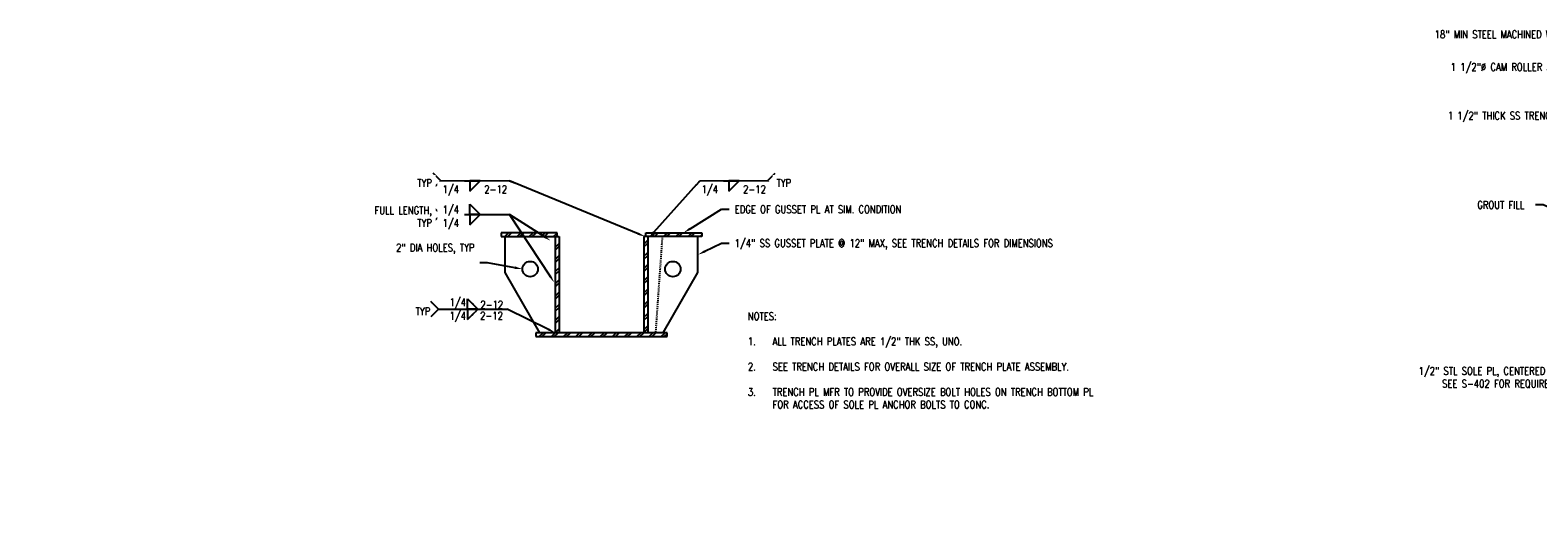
# Model space of a CAD drawing. Header units: inches. Extents: x -95 to 872, y 73 to 257.
# Tile 1 of 31: x -95 to 100, y 83 to 146. Entities that reach past the tile are written whole.
import ezdxf
from ezdxf import colors
from ezdxf.entities.mleader import LeaderData, LeaderLine
from ezdxf.math import Vec2, Vec3

# ---------------------------------------------------------------- set-up
doc = ezdxf.new("R2010")
doc.units = ezdxf.units.IN
doc.header["$MEASUREMENT"] = 0
doc.linetypes.add('Dash', pattern=[0.25, 0.125, -0.125])
for name, color, linetype in [('A-ANNO-NOTE', 2, 'Continuous'), ('G-ANNO-TEXT', 2, 'Continuous'), ('M-DETL-PATT', 1, 'Continuous'), ('S-ANNO-NOTE', 2, 'Continuous'), ('S-ANNO-SYMB', 2, 'Continuous'), ('S-DETL-HDLN', 1, 'Dash'), ('S-DETL-MEDM', 3, 'Continuous')]:
    doc.layers.add(name, color=color, linetype=linetype)
doc.styles.add('Annotative', font='romans.shx', dxfattribs={"width": 0.8, "height": 0.125})
pattern_1 = [(45, (-65.8567, 36.7482), (-0.79196, 0.79196), []), (45, (-65.8567, 37.9482), (-0.79196, 0.79196), [])]

# ---------------------------------------------------------------- blocks, each defined once
blk = doc.blocks.new('HDR-Si_Weld-Symbol - Both-1969896-TRENCH ASSEMBLY AND WELDMENT')
at = {"layer": 'A-ANNO-NOTE'}
for p, q in [((-0.437, 0), (-0.563, 0.125)), ((-0.437, 0), (-0.563, -0.125)), ((0.031, 0.169), (0.2, 0)), ((0.031, 0), (0.031, 0.169)), ((-0.437, 0), (0.671, 0)), ((0.2, 0), (0.031, 0)), ((0.031, -0.169), (0.2, 0)), ((0.031, 0), (0.031, -0.169)), ((0.2, 0), (0.031, 0))]:
    blk.add_line(p, q, dxfattribs=at)
blk = doc.blocks.new('HDR-Si_Weld-Symbol - Bottom-1969900-TRENCH ASSEMBLY AND WELDMENT')
at = {"layer": 'A-ANNO-NOTE'}
for p, q in [((-0.437, 0), (-0.563, 0.125)), ((-0.437, 0), (-0.563, -0.125)), ((-0.437, 0), (0.671, 0)), ((0.031, -0.169), (0.2, 0)), ((0.031, 0), (0.031, -0.169)), ((0.2, 0), (0.031, 0))]:
    blk.add_line(p, q, dxfattribs=at)
blk = doc.blocks.new('HDR-Si_Weld-Symbol - Bottom-1969904-TRENCH ASSEMBLY AND WELDMENT')
at = {"layer": 'A-ANNO-NOTE'}
for p, q in [((0.661, 0), (0.786, 0.125)), ((-0.437, 0), (0.671, 0)), ((0.031, -0.169), (0.2, 0)), ((0.031, 0), (0.031, -0.169)), ((0.2, 0), (0.031, 0)), ((0.661, 0), (0.786, -0.125))]:
    blk.add_line(p, q, dxfattribs=at)

msp = doc.modelspace()

# ---------------------------------------------------------------- hatches: boundary and pattern name
at = {"layer": 'M-DETL-PATT', "lineweight": -3}
h = msp.add_hatch(dxfattribs=at)
h.set_pattern_fill('FP_1', color=8, style=0, pattern_type=2)
h.set_pattern_definition(pattern_1)
h.paths.add_polyline_path([(-8.3115, 119.4337), (-8.3115, 119.9337), (-15.5615, 119.9337), (-15.5615, 119.4337), (-15.3115, 119.4337)])
h.paths.add_polyline_path([(-27.0615, 119.4337), (-27.0615, 119.9337), (-34.3115, 119.9337), (-34.3115, 119.4337), (-27.3115, 119.4337)])
h = msp.add_hatch(dxfattribs=at)
h.set_pattern_fill('FP_1', color=8, style=0, pattern_type=2)
h.set_pattern_definition(pattern_1)
h.paths.add_polyline_path([(-15.3115, 106.9665), (-15.3115, 119.4337), (-15.8115, 119.4337), (-15.8115, 106.9665)])
h.paths.add_polyline_path([(-26.8115, 106.9665), (-26.8115, 119.4337), (-27.3115, 119.4337), (-27.3115, 106.9665)])
h = msp.add_hatch(dxfattribs=at)
h.set_pattern_fill('FP_1', color=8, style=0, pattern_type=2)
h.set_pattern_definition(pattern_1)
h.paths.add_polyline_path([(-12.8115, 106.4665), (-12.8115, 106.9665), (-29.8115, 106.9665), (-29.8115, 106.4665)])

# ---------------------------------------------------------------- linework, layer by layer
at = {"layer": 'S-DETL-HDLN', "lineweight": -3}
msp.add_line((-13.4435, 119.4337), (-14.3187, 106.9665), dxfattribs=at)
at = {"layer": 'S-DETL-MEDM', "lineweight": -3}
for p, q in [((-27.0615, 119.9337), (-34.3115, 119.9337)), ((-34.3115, 119.9337), (-34.3115, 119.4337)), ((-34.3115, 119.4337), (-26.8115, 119.4337)), ((-33.8115, 114.7608), (-33.8115, 119.4337)), ((-27.3115, 119.4337), (-27.3115, 106.9665)), ((-27.0615, 119.4337), (-27.0615, 119.9337)), ((-26.8115, 119.4337), (-26.8115, 106.9665)), ((-8.3115, 119.4337), (-15.8115, 119.4337)), ((-15.8115, 119.4337), (-15.8115, 106.9665)), ((-15.5615, 119.4337), (-15.5615, 119.9337)), ((-15.5615, 119.9337), (-8.3115, 119.9337)), ((-15.3115, 119.4337), (-15.3115, 106.9665)), ((-8.8115, 114.7608), (-8.8115, 119.4337)), ((-8.3115, 119.9337), (-8.3115, 119.4337)), ((-29.3115, 106.9665), (-33.8115, 114.7608)), ((-13.3115, 106.9665), (-8.8115, 114.7608)), ((-12.8115, 106.9665), (-29.8115, 106.9665)), ((-29.8115, 106.9665), (-29.8115, 106.4665)), ((-29.8115, 106.4665), (-12.8115, 106.4665)), ((-12.8115, 106.4665), (-12.8115, 106.9665))]:
    msp.add_line(p, q, dxfattribs=at)
for centre in [(-30.5615, 115.2222), (-12.0615, 115.2222)]:
    msp.add_circle(centre, 1, dxfattribs=at)

# ---------------------------------------------------------------- block references
at = {"layer": 'A-ANNO-NOTE', "lineweight": -3, "xscale": 8, "yscale": 8, "zscale": 8}
for name, p in [('HDR-Si_Weld-Symbol - Bottom-1969904-TRENCH ASSEMBLY AND WELDMENT', (-5.0716, 126.6732)), ('HDR-Si_Weld-Symbol - Both-1969896-TRENCH ASSEMBLY AND WELDMENT', (-38.6331, 122.2947))]:
    msp.add_blockref(name, p, dxfattribs=at)

# ---------------------------------------------------------------- texts
at = {"layer": 'A-ANNO-NOTE', "lineweight": -3, "char_height": 1, "line_spacing_factor": 0.981704, "style": 'Annotative', "bg_fill": 2}
for s, insert, width, attachment_point in [('\\pxt3.2,6.4,9.6,12.8,16,19.2,22.4,25.6,28.8,32,35.2,38.4,41.6,44.8,48,51.2,54.4,57.6,60.8,64,67.2,70.4,73.6,76.8,80,83.2,86.4,89.6,92.8,96,99.2,102.4;{TYP}', (-43.5222, 109.7538), 2.217323, 6), ('\\pxqc,t3.2,6.4,9.6,12.8,16,19.2,22.4,25.6,28.8,32,35.2,38.4,41.6,44.8,48,51.2,54.4,57.6,60.8,64,67.2,70.4,73.6,76.8,80,83.2,86.4,89.6,92.8,96,99.2,102.4;{1/4}', (-39.9668, 109.6597), 2.499528, 2)]:
    msp.add_mtext(s, dxfattribs=dict(at, insert=insert, width=width, attachment_point=attachment_point))
at = {"layer": 'G-ANNO-TEXT', "lineweight": -3, "insert": (-2.3379, 109.614), "char_height": 1, "width": 50.534803, "attachment_point": 1, "line_spacing_factor": 0.981704, "style": 'Annotative', "bg_fill": 2}
msp.add_mtext('\\pxt3.2,6.4,9.6,12.8,16,19.2,22.4,25.6,28.8,32,35.2,38.4,41.6,44.8,48,51.2,54.4,57.6,60.8,64,67.2,70.4,73.6,76.8,80,83.2,86.4,89.6,92.8,96,99.2,102.4;NOTES:\\P\\P\\pi-3.2,l3.2;1.^IALL TRENCH PLATES ARE 1/2" THK SS, UNO.\\P\\pi0,l0,t6.4,9.6,12.8,16,19.2,22.4,25.6,28.8,32,35.2,38.4,41.6,44.8,48,51.2,54.4,57.6,60.8,64,67.2,70.4,73.6,76.8,80,83.2,86.4,89.6,92.8,96,99.2,102.4;\\P\\pi-3.2,l3.2,t3.2,6.4,9.6,12.8,16,19.2,22.4,25.6,28.8,32,35.2,38.4,41.6,44.8,48,51.2,54.4,57.6,60.8,64,67.2,70.4,73.6,76.8,80,83.2,86.4,89.6,92.8,96,99.2,102.4;2.^ISEE TRENCH DETAILS FOR OVERALL SIZE OF TRENCH PLATE ASSEMBLY.\\P\\pi0,l0,t6.4,9.6,12.8,16,19.2,22.4,25.6,28.8,32,35.2,38.4,41.6,44.8,48,51.2,54.4,57.6,60.8,64,67.2,70.4,73.6,76.8,80,83.2,86.4,89.6,92.8,96,99.2,102.4;\\P\\pi-3.2,l3.2,t3.2,6.4,9.6,12.8,16,19.2,22.4,25.6,28.8,32,35.2,38.4,41.6,44.8,48,51.2,54.4,57.6,60.8,64,67.2,70.4,73.6,76.8,80,83.2,86.4,89.6,92.8,96,99.2,102.4;3.^ITRENCH PL MFR TO PROVIDE OVERSIZE BOLT HOLES ON TRENCH BOTTOM PL FOR ACCESS OF SOLE PL ANCHOR BOLTS TO CONC.', dxfattribs=at)

# ---------------------------------------------------------------- leaders
at = {"layer": 'S-ANNO-NOTE', "lineweight": -3}
ml = msp.add_multileader_mtext('Standard', dxfattribs=at)
ml.set_content('18" MIN STEEL MACHINED WHEELS', color=256, style='Annotative')
ml.set_leader_properties(color=1, linetype='ByLayer', lineweight=-1)
ml.build(insert=Vec2(0, 0))
ml.multileader.update_dxf_attribs({"text_right_attachment_type": 3, "dogleg_length": 0.125, "arrow_head_size": 1, "scale": 8})
ctx = ml.context
ctx.base_point, ctx.scale, ctx.char_height, ctx.arrow_head_size, ctx.landing_gap_size, ctx.plane_origin = Vec3(89.003, 145.6516), 8, 1, 1, 0.72, Vec3(121.3942, 132.7183)
ctx.right_attachment, ctx.text_align_type = 3, 2
notes = []
notes.append((ctx, [(1, (1, 1, 0), (106.9858, 143.7945), (-1, 0), 1, [(0, [(118.1944, 138.5209)], 0, [])])]))
ctx.mtext.insert, ctx.mtext.width, ctx.mtext.alignment, ctx.mtext.flow_direction = Vec3(105.2658, 146.1516), 15.781161, 3, 5
ml = msp.add_multileader_mtext('Standard', dxfattribs=at)
ml.set_content('\\A1;1 1/2"%%C CAM ROLLER 3" LONG', color=256, style='Annotative')
ml.set_leader_properties(color=1, linetype='ByLayer', lineweight=-1)
ml.build(insert=Vec2(0, 0))
ml.multileader.update_dxf_attribs({"text_right_attachment_type": 3, "dogleg_length": 0.125, "arrow_head_size": 1, "scale": 8})
ctx = ml.context
ctx.base_point, ctx.scale, ctx.char_height, ctx.arrow_head_size, ctx.landing_gap_size, ctx.plane_origin = Vec3(91.7839, 141.4289), 8, 1, 1, 0.72, Vec3(103.4192, 158.4318)
ctx.right_attachment, ctx.text_align_type = 3, 2
notes.append((ctx, [(0, (1, 1, 0), (107.5192, 139.3813), (-1, 0), 1, [(0, [(113.3189, 137.556)], 0, [])])]))
ctx.mtext.insert, ctx.mtext.width, ctx.mtext.alignment, ctx.mtext.flow_direction = Vec3(105.7992, 141.9289), 15.133283, 3, 5
ml = msp.add_multileader_mtext('Standard', dxfattribs=at)
ml.set_content('\\A1;1 1/2" THICK SS TRENCH PLATE', color=256, style='Annotative')
ml.set_leader_properties(color=1, linetype='ByLayer', lineweight=-1)
ml.build(insert=Vec2(0, 0))
ml.multileader.update_dxf_attribs({"text_right_attachment_type": 3, "dogleg_length": 0.125, "arrow_head_size": 1, "scale": 8})
ctx = ml.context
ctx.base_point, ctx.scale, ctx.char_height, ctx.arrow_head_size, ctx.landing_gap_size, ctx.plane_origin = Vec3(94.8696, 135.1169), 8, 1, 1, 0.72, Vec3(103.4192, 154.718)
ctx.right_attachment, ctx.text_align_type = 3, 2
notes.append((ctx, [(0, (1, 1, 0), (107.9001, 133.2597), (-1, 0), 1, [(0, [(111.0595, 129.5719)], 0, [])])]))
ctx.mtext.insert, ctx.mtext.width, ctx.mtext.alignment, ctx.mtext.flow_direction = Vec3(106.1801, 135.6169), 14.190132, 3, 5
ml = msp.add_multileader_mtext('Standard', dxfattribs=at)
ml.set_content('\\A1;EDGE OF GUSSET PL AT SIM. CONDITION', color=256, style='Annotative')
ml.set_leader_properties(color=1, linetype='ByLayer', lineweight=-1)
ml.build(insert=Vec2(0, 0))
ml.multileader.update_dxf_attribs({"text_right_attachment_type": 3, "dogleg_length": 0.125, "arrow_head_size": 1, "scale": 8})
ctx = ml.context
ctx.base_point, ctx.scale, ctx.char_height, ctx.arrow_head_size, ctx.landing_gap_size, ctx.plane_origin = Vec3(-4.7604, 122.9728), 8, 1, 1, 0.72, Vec3(-9.4291, 129.7476)
ctx.right_attachment = 3
notes.append((ctx, [(0, (1, 1, 0), (-5.7604, 122.9728), (1, 0), 1, [(0, [(-10.669, 119.9337)], 0, [])])]))
ctx.mtext.insert, ctx.mtext.width, ctx.mtext.flow_direction = Vec3(-4.0404, 123.4728), 16.133644, 5
ml = msp.add_multileader_mtext('Standard', dxfattribs=at)
ml.set_content('\\A1;GROUT FILL', color=256, style='Annotative')
ml.set_leader_properties(color=1, linetype='ByLayer', lineweight=-1)
ml.build(insert=Vec2(0, 0))
ml.multileader.update_dxf_attribs({"text_right_attachment_type": 3, "dogleg_length": 0.125, "arrow_head_size": 1, "scale": 8})
ctx = ml.context
ctx.base_point, ctx.scale, ctx.char_height, ctx.arrow_head_size, ctx.landing_gap_size, ctx.plane_origin = Vec3(91.5172, 123.5452), 8, 1, 1, 0.72, Vec3(103.4192, 149.1118)
ctx.right_attachment = 3
notes.append((ctx, [(0, (1, 1, 0), (100.7763, 123.5452), (-1, 0), 1, [(0, [(115.5078, 116.7662)], 0, [])])]))
ctx.mtext.insert, ctx.mtext.width, ctx.mtext.flow_direction = Vec3(92.2372, 124.0452), 7.934611, 5
ml = msp.add_multileader_mtext('Standard', dxfattribs=at)
ml.set_content('\\A1;1/4" SS GUSSET PLATE @ 12" MAX, SEE TRENCH DETAILS FOR DIMENSIONS', color=256, style='Annotative')
ml.set_leader_properties(color=1, linetype='ByLayer', lineweight=-1)
ml.build(insert=Vec2(0, 0))
ml.multileader.update_dxf_attribs({"text_right_attachment_type": 3, "dogleg_length": 0.125, "arrow_head_size": 1, "scale": 8})
ctx = ml.context
ctx.base_point, ctx.scale, ctx.char_height, ctx.arrow_head_size, ctx.landing_gap_size, ctx.plane_origin = Vec3(-4.7604, 118.5836), 8, 1, 1, 0.72, Vec3(-10.2725, 116.3643)
ctx.right_attachment = 3
notes.append((ctx, [(0, (1, 1, 0), (-5.7604, 118.5836), (1, 0), 1, [(0, [(-8.8115, 117.0829)], 0, [])])]))
ctx.mtext.insert, ctx.mtext.width, ctx.mtext.flow_direction = Vec3(-4.0404, 119.0836), 16.133644, 5
ml = msp.add_multileader_mtext('Standard', dxfattribs=at)
ml.set_content('\\A1;1/2" STL SOLE PL, CENTERED IN TRENCH SEE S-402 FOR REQUIRED SPACING', color=256, style='Annotative')
ml.set_leader_properties(color=1, linetype='ByLayer', lineweight=-1)
ml.build(insert=Vec2(0, 0))
ml.multileader.update_dxf_attribs({"text_right_attachment_type": 3, "dogleg_length": 0.125, "arrow_head_size": 1, "scale": 8})
ctx = ml.context
ctx.base_point, ctx.scale, ctx.char_height, ctx.arrow_head_size, ctx.landing_gap_size, ctx.plane_origin = Vec3(239.4283, 86.4902), 8, 1, 1, 0.72, Vec3(263.8011, 95.9234)
ctx.right_attachment, ctx.text_align_type = 3, 2
notes.append((ctx, [(0, (1, 1, 0), (260.4588, 82.9663), (-1, 0), 1, [(0, [(263.8011, 95.9234)], 0, [])])]))
ctx.mtext.insert, ctx.mtext.width, ctx.mtext.alignment, ctx.mtext.flow_direction = Vec3(258.7388, 87.0378), 20.521549, 3, 5
at = {"layer": 'S-ANNO-SYMB', "lineweight": -3}
ml = msp.add_multileader_mtext('Standard', dxfattribs=at)
ml.set_content('', color=256, style='Annotative')
ml.set_leader_properties(color=256, linetype='ByLayer', lineweight=-1)
ml.build(insert=Vec2(0, 0))
ml.multileader.update_dxf_attribs({"has_dogleg": 0, "text_right_attachment_type": 3, "dogleg_length": 0.125, "arrow_head_size": 1, "scale": 8})
ctx = ml.context
ctx.base_point, ctx.scale, ctx.char_height, ctx.arrow_head_size, ctx.landing_gap_size, ctx.plane_origin = Vec3(-34.7058, 122.2947), 8, 1, 1, 0.72, Vec3(-34.49, 114.7112)
ctx.right_attachment, ctx.text_align_type = 3, 2
notes.append((ctx, [(1, (1, 1, 0), (-32.2658, 122.2947), (-1, 0), 1, [(0, [(-27.9167, 118.9069)], 0, [])])]))
ctx.mtext.insert, ctx.mtext.alignment, ctx.mtext.flow_direction = Vec3(-33.9858, 122.7947), 3, 5
ml = msp.add_multileader_mtext('Standard', dxfattribs=at)
ml.set_content('', color=256, style='Annotative')
ml.set_leader_properties(color=256, linetype='ByLayer', lineweight=-1)
ml.build(insert=Vec2(0, 0))
ml.multileader.update_dxf_attribs({"has_dogleg": 0, "text_right_attachment_type": 3, "dogleg_length": 0.125, "arrow_head_size": 1, "scale": 8})
ctx = ml.context
ctx.base_point, ctx.scale, ctx.char_height, ctx.arrow_head_size, ctx.landing_gap_size, ctx.plane_origin = Vec3(-34.7058, 122.2947), 8, 1, 1, 0.72, Vec3(-34.0146, 110.1304)
ctx.right_attachment, ctx.text_align_type = 3, 2
notes.append((ctx, [(1, (1, 1, 0), (-32.2658, 122.2947), (-1, 0), 1, [(0, [(-27.4413, 113.4822)], 0, [])])]))
ctx.mtext.insert, ctx.mtext.alignment, ctx.mtext.flow_direction = Vec3(-33.9858, 122.7947), 3, 5
for ctx, leaders in notes:
    for number, flags, end, landing, length, lines in leaders:
        leader = LeaderData()
        leader.index, (leader.has_last_leader_line, leader.has_dogleg_vector, leader.attachment_direction) = number, flags
        leader.last_leader_point, leader.dogleg_vector, leader.dogleg_length = Vec3(end), Vec3(landing), length
        for number, points, colour, breaks in lines:
            line = LeaderLine()
            line.index, line.vertices, line.color, line.breaks = number, Vec3.list(points), colors.encode_raw_color(colour), breaks
            leader.lines.append(line)
        ctx.leaders.append(leader)

# ---------------------------------------------------------------- next in the draw order: texts
at = {"layer": 'A-ANNO-NOTE', "lineweight": -3, "char_height": 1, "line_spacing_factor": 0.981704, "style": 'Annotative', "bg_fill": 2}
for s, insert, width, attachment_point in [('\\pxqc,t3.2,6.4,9.6,12.8,16,19.2,22.4,25.6,28.8,32,35.2,38.4,41.6,44.8,48,51.2,54.4,57.6,60.8,64,67.2,70.4,73.6,76.8,80,83.2,86.4,89.6,92.8,96,99.2,102.4;{1/4}', (-7.2901, 126.0662), 2.499528, 2), ('\\pxt3.2,6.4,9.6,12.8,16,19.2,22.4,25.6,28.8,32,35.2,38.4,41.6,44.8,48,51.2,54.4,57.6,60.8,64,67.2,70.4,73.6,76.8,80,83.2,86.4,89.6,92.8,96,99.2,102.4;{2-12}', (-2.9519, 126.0662), 3.449449, 1), ('\\pxqc,t3.2,6.4,9.6,12.8,16,19.2,22.4,25.6,28.8,32,35.2,38.4,41.6,44.8,48,51.2,54.4,57.6,60.8,64,67.2,70.4,73.6,76.8,80,83.2,86.4,89.6,92.8,96,99.2,102.4;{1/4}', (-40.8517, 121.6876), 2.499528, 2), ('\\pxqc,t3.2,6.4,9.6,12.8,16,19.2,22.4,25.6,28.8,32,35.2,38.4,41.6,44.8,48,51.2,54.4,57.6,60.8,64,67.2,70.4,73.6,76.8,80,83.2,86.4,89.6,92.8,96,99.2,102.4;{1/4}', (-39.9668, 110.0888), 2.499528, 8)]:
    msp.add_mtext(s, dxfattribs=dict(at, insert=insert, width=width, attachment_point=attachment_point))

# ---------------------------------------------------------------- next in the draw order: leaders
at = {"layer": 'S-ANNO-NOTE', "lineweight": -3}
ml = msp.add_multileader_mtext('Standard', dxfattribs=at)
ml.set_content('\\A1;1/2" STL SOLE PL, CENTERED IN TRENCH\\PSEE S-402 FOR REQUIRED SPACING', color=256, style='Annotative')
ml.set_leader_properties(color=1, linetype='ByLayer', lineweight=-1)
ml.build(insert=Vec2(0, 0))
ml.multileader.update_dxf_attribs({"text_right_attachment_type": 3, "dogleg_length": 0.125, "arrow_head_size": 1, "scale": 8})
ctx = ml.context
ctx.base_point, ctx.scale, ctx.char_height, ctx.arrow_head_size, ctx.landing_gap_size, ctx.plane_origin = Vec3(93.4982, 101.9758), 8, 1, 1, 0.72, Vec3(115.7996, 114.7808)
ctx.right_attachment, ctx.text_align_type = 3, 2
notes = []
notes.append((ctx, [(0, (1, 1, 0), (109.043, 96.7853), (-1, 0), 1, [(0, [(115.7996, 114.7808)], 0, [])])]))
ctx.mtext.insert, ctx.mtext.width, ctx.mtext.alignment, ctx.mtext.flow_direction = Vec3(107.323, 102.5234), 15.494472, 3, 5
for ctx, leaders in notes:
    for number, flags, end, landing, length, lines in leaders:
        leader = LeaderData()
        leader.index, (leader.has_last_leader_line, leader.has_dogleg_vector, leader.attachment_direction) = number, flags
        leader.last_leader_point, leader.dogleg_vector, leader.dogleg_length = Vec3(end), Vec3(landing), length
        for number, points, colour, breaks in lines:
            line = LeaderLine()
            line.index, line.vertices, line.color, line.breaks = number, Vec3.list(points), colors.encode_raw_color(colour), breaks
            leader.lines.append(line)
        ctx.leaders.append(leader)

# ---------------------------------------------------------------- next in the draw order: texts
at = {"layer": 'A-ANNO-NOTE', "lineweight": -3, "char_height": 1, "line_spacing_factor": 0.981704, "style": 'Annotative', "bg_fill": 2}
for s, insert, width, attachment_point in [('\\pxt3.2,6.4,9.6,12.8,16,19.2,22.4,25.6,28.8,32,35.2,38.4,41.6,44.8,48,51.2,54.4,57.6,60.8,64,67.2,70.4,73.6,76.8,80,83.2,86.4,89.6,92.8,96,99.2,102.4;{TYP}', (1.3827, 126.4015), 2.217323, 4), ('\\pxqc,t3.2,6.4,9.6,12.8,16,19.2,22.4,25.6,28.8,32,35.2,38.4,41.6,44.8,48,51.2,54.4,57.6,60.8,64,67.2,70.4,73.6,76.8,80,83.2,86.4,89.6,92.8,96,99.2,102.4;{1/4}', (-40.8517, 122.1167), 2.499528, 8), ('\\pxt3.2,6.4,9.6,12.8,16,19.2,22.4,25.6,28.8,32,35.2,38.4,41.6,44.8,48,51.2,54.4,57.6,60.8,64,67.2,70.4,73.6,76.8,80,83.2,86.4,89.6,92.8,96,99.2,102.4;{2-12}', (-34.0996, 109.6746), 3.449449, 3)]:
    msp.add_mtext(s, dxfattribs=dict(at, insert=insert, width=width, attachment_point=attachment_point))

# ---------------------------------------------------------------- next in the draw order: leaders
at = {"layer": 'S-ANNO-SYMB', "lineweight": -3}
ml = msp.add_multileader_mtext('Standard', dxfattribs=at)
ml.set_content('', color=256, style='Annotative')
ml.set_leader_properties(color=256, linetype='ByLayer', lineweight=-1)
ml.build(insert=Vec2(0, 0))
ml.multileader.update_dxf_attribs({"has_dogleg": 0, "text_right_attachment_type": 3, "dogleg_length": 0.125, "arrow_head_size": 1, "scale": 8})
ctx = ml.context
ctx.base_point, ctx.scale, ctx.char_height, ctx.arrow_head_size, ctx.landing_gap_size, ctx.plane_origin = Vec3(-8.5716, 126.6732), 8, 1, 1, 0.72, Vec3(-15.192, 119.4337)
ctx.right_attachment = 3
notes = []
notes.append((ctx, [(0, (1, 1, 0), (-9.5716, 126.6732), (1, 0), 1, [(0, [(-15.192, 119.2803)], 0, [])])]))
ctx.mtext.insert, ctx.mtext.flow_direction = Vec3(-7.8516, 127.1732), 5
for ctx, leaders in notes:
    for number, flags, end, landing, length, lines in leaders:
        leader = LeaderData()
        leader.index, (leader.has_last_leader_line, leader.has_dogleg_vector, leader.attachment_direction) = number, flags
        leader.last_leader_point, leader.dogleg_vector, leader.dogleg_length = Vec3(end), Vec3(landing), length
        for number, points, colour, breaks in lines:
            line = LeaderLine()
            line.index, line.vertices, line.color, line.breaks = number, Vec3.list(points), colors.encode_raw_color(colour), breaks
            leader.lines.append(line)
        ctx.leaders.append(leader)

# ---------------------------------------------------------------- next in the draw order: texts
at = {"layer": 'A-ANNO-NOTE', "lineweight": -3, "char_height": 1, "line_spacing_factor": 0.981704, "style": 'Annotative', "bg_fill": 2}
for s, insert, width, attachment_point in [('\\pxqr,t3.2,6.4,9.6,12.8,16,19.2,22.4,25.6,28.8,32,35.2,38.4,41.6,44.8,48,51.2,54.4,57.6,60.8,64,67.2,70.4,73.6,76.8,80,83.2,86.4,89.6,92.8,96,99.2,102.4;{FULL LENGTH,\\PTYP}', (-43.3066, 122.0229), 8.849134, 6), ('\\pxt3.2,6.4,9.6,12.8,16,19.2,22.4,25.6,28.8,32,35.2,38.4,41.6,44.8,48,51.2,54.4,57.6,60.8,64,67.2,70.4,73.6,76.8,80,83.2,86.4,89.6,92.8,96,99.2,102.4;{2-12}', (-34.0737, 110.1036), 3.449449, 9)]:
    msp.add_mtext(s, dxfattribs=dict(at, insert=insert, width=width, attachment_point=attachment_point))

# ---------------------------------------------------------------- next in the draw order: block references
at = {"layer": 'A-ANNO-NOTE', "lineweight": -3, "xscale": 8, "yscale": 8, "zscale": 8}
for name, p in [('HDR-Si_Weld-Symbol - Bottom-1969900-TRENCH ASSEMBLY AND WELDMENT', (-38.6331, 126.6732)), ('HDR-Si_Weld-Symbol - Both-1969896-TRENCH ASSEMBLY AND WELDMENT', (-38.9353, 110.0255))]:
    msp.add_blockref(name, p, dxfattribs=at)

# ---------------------------------------------------------------- next in the draw order: leaders
at = {"layer": 'S-ANNO-NOTE', "lineweight": -3}
ml = msp.add_multileader_mtext('Standard', dxfattribs=at)
ml.set_content('2" DIA HOLES, TYP', color=256, style='Annotative')
ml.set_leader_properties(color=1, linetype='ByLayer', lineweight=-1)
ml.build(insert=Vec2(0, 0))
ml.multileader.update_dxf_attribs({"text_right_attachment_type": 3, "dogleg_length": 0.125, "arrow_head_size": 1, "scale": 8})
ctx = ml.context
ctx.base_point, ctx.scale, ctx.char_height, ctx.arrow_head_size, ctx.landing_gap_size, ctx.plane_origin = Vec3(-45.3367, 117.902), 8, 1, 1, 0.72, Vec3(-30.5615, 114.2222)
ctx.right_attachment, ctx.text_align_type = 3, 2
notes = []
notes.append((ctx, [(0, (1, 1, 0), (-36.0776, 116.0448), (-1, 0), 1, [(0, [(-31.5615, 115.2222)], 0, [])])]))
ctx.mtext.insert, ctx.mtext.width, ctx.mtext.alignment, ctx.mtext.flow_direction = Vec3(-37.7976, 118.4972), 7.199873, 3, 5
at = {"layer": 'S-ANNO-SYMB', "lineweight": -3}
ml = msp.add_multileader_mtext('Standard', dxfattribs=at)
ml.set_content('', color=256, style='Annotative')
ml.set_leader_properties(color=256, linetype='ByLayer', lineweight=-1)
ml.build(insert=Vec2(0, 0))
ml.multileader.update_dxf_attribs({"has_dogleg": 0, "text_right_attachment_type": 3, "dogleg_length": 0.125, "arrow_head_size": 1, "scale": 8})
ctx = ml.context
ctx.base_point, ctx.scale, ctx.char_height, ctx.arrow_head_size, ctx.landing_gap_size, ctx.plane_origin = Vec3(-35.008, 110.0255), 8, 1, 1, 0.72, Vec3(-27.3115, 106.9665)
ctx.right_attachment, ctx.text_align_type = 3, 2
notes.append((ctx, [(0, (1, 1, 0), (-32.568, 110.0255), (-1, 0), 1, [(0, [(-27.3115, 106.9665)], 0, [])])]))
ctx.mtext.insert, ctx.mtext.alignment, ctx.mtext.flow_direction = Vec3(-34.288, 110.5255), 3, 5
for ctx, leaders in notes:
    for number, flags, end, landing, length, lines in leaders:
        leader = LeaderData()
        leader.index, (leader.has_last_leader_line, leader.has_dogleg_vector, leader.attachment_direction) = number, flags
        leader.last_leader_point, leader.dogleg_vector, leader.dogleg_length = Vec3(end), Vec3(landing), length
        for number, points, colour, breaks in lines:
            line = LeaderLine()
            line.index, line.vertices, line.color, line.breaks = number, Vec3.list(points), colors.encode_raw_color(colour), breaks
            leader.lines.append(line)
        ctx.leaders.append(leader)

# ---------------------------------------------------------------- next in the draw order: texts
at = {"layer": 'A-ANNO-NOTE', "lineweight": -3, "char_height": 1, "line_spacing_factor": 0.981704, "style": 'Annotative', "bg_fill": 2}
for s, insert, width, attachment_point in [('\\pxqc,t3.2,6.4,9.6,12.8,16,19.2,22.4,25.6,28.8,32,35.2,38.4,41.6,44.8,48,51.2,54.4,57.6,60.8,64,67.2,70.4,73.6,76.8,80,83.2,86.4,89.6,92.8,96,99.2,102.4;{1/4}', (-40.8517, 126.0662), 2.499528, 2), ('\\pxt3.2,6.4,9.6,12.8,16,19.2,22.4,25.6,28.8,32,35.2,38.4,41.6,44.8,48,51.2,54.4,57.6,60.8,64,67.2,70.4,73.6,76.8,80,83.2,86.4,89.6,92.8,96,99.2,102.4;{2-12}', (-36.5134, 126.0662), 3.449449, 1)]:
    msp.add_mtext(s, dxfattribs=dict(at, insert=insert, width=width, attachment_point=attachment_point))

# ---------------------------------------------------------------- next in the draw order: texts
at = {"layer": 'A-ANNO-NOTE', "lineweight": -3, "insert": (-43.3066, 126.4015), "char_height": 1, "width": 2.199685, "attachment_point": 6, "line_spacing_factor": 0.981704, "style": 'Annotative', "bg_fill": 2}
msp.add_mtext('\\pxqr,t3.2,6.4,9.6,12.8,16,19.2,22.4,25.6,28.8,32,35.2,38.4,41.6,44.8,48,51.2,54.4,57.6,60.8,64,67.2,70.4,73.6,76.8,80,83.2,86.4,89.6,92.8,96,99.2,102.4;{TYP}', dxfattribs=at)

# ---------------------------------------------------------------- next in the draw order: leaders
at = {"layer": 'S-ANNO-SYMB', "lineweight": -3}
ml = msp.add_multileader_mtext('Standard', dxfattribs=at)
ml.set_content('', color=256, style='Annotative')
ml.set_leader_properties(color=256, linetype='ByLayer', lineweight=-1)
ml.build(insert=Vec2(0, 0))
ml.multileader.update_dxf_attribs({"has_dogleg": 0, "text_right_attachment_type": 3, "dogleg_length": 0.125, "arrow_head_size": 1, "scale": 8})
ctx = ml.context
ctx.base_point, ctx.scale, ctx.char_height, ctx.arrow_head_size, ctx.landing_gap_size, ctx.plane_origin = Vec3(-34.7058, 126.6732), 8, 1, 1, 0.72, Vec3(-22.2293, 116.0819)
ctx.right_attachment, ctx.text_align_type = 3, 2
notes = []
notes.append((ctx, [(1, (1, 1, 0), (-32.2658, 126.6732), (-1, 0), 1, [(0, [(-15.656, 119.4337)], 0, [])])]))
ctx.mtext.insert, ctx.mtext.alignment, ctx.mtext.flow_direction = Vec3(-33.9858, 127.1732), 3, 5
for ctx, leaders in notes:
    for number, flags, end, landing, length, lines in leaders:
        leader = LeaderData()
        leader.index, (leader.has_last_leader_line, leader.has_dogleg_vector, leader.attachment_direction) = number, flags
        leader.last_leader_point, leader.dogleg_vector, leader.dogleg_length = Vec3(end), Vec3(landing), length
        for number, points, colour, breaks in lines:
            line = LeaderLine()
            line.index, line.vertices, line.color, line.breaks = number, Vec3.list(points), colors.encode_raw_color(colour), breaks
            leader.lines.append(line)
        ctx.leaders.append(leader)

doc.saveas('drawing.dxf')
